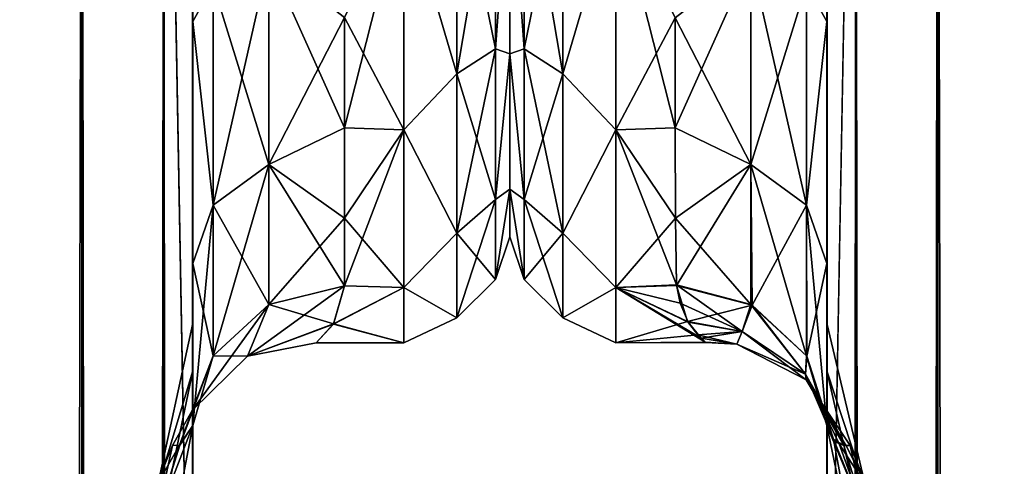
# Model space of a CAD drawing. Extents: x -23 to 470, y -2000 to 0.
# Tile 234 of 252: x 398 to 430, y -56 to -41. Entities that reach past the tile are written whole.
import ezdxf

# ---------------------------------------------------------------- set-up
doc = ezdxf.new("R2010")
doc.units = 0
doc.header["$LTSCALE"] = 65.185185
for name, color, linetype in [('421', 7, 'CONTINUOUS'), ('423', 7, 'CONTINUOUS'), ('425', 7, 'CONTINUOUS'), ('439', 7, 'CONTINUOUS'), ('443', 7, 'CONTINUOUS'), ('446', 7, 'CONTINUOUS'), ('449', 7, 'CONTINUOUS'), ('454', 7, 'CONTINUOUS'), ('455', 7, 'CONTINUOUS'), ('459', 7, 'CONTINUOUS'), ('475', 7, 'CONTINUOUS'), ('477', 7, 'CONTINUOUS'), ('482', 7, 'CONTINUOUS'), ('486', 7, 'CONTINUOUS'), ('488', 7, 'CONTINUOUS'), ('497', 7, 'CONTINUOUS'), ('498', 7, 'CONTINUOUS'), ('506', 7, 'CONTINUOUS'), ('509', 7, 'CONTINUOUS'), ('510', 7, 'CONTINUOUS'), ('512', 7, 'CONTINUOUS'), ('517', 7, 'CONTINUOUS'), ('535', 7, 'CONTINUOUS'), ('536', 7, 'CONTINUOUS')]:
    doc.layers.add(name, color=color, linetype=linetype)

msp = doc.modelspace()

# ---------------------------------------------------------------- linework, layer by layer
at = {"layer": '421', "linetype": 'CONTINUOUS'}
for points in [[(403.55, -51.35, 41.002), (403.55, -52.917, 33.147), (403.55, -12.5, 54), (403.55, -51.35, 41.002)], [(403.55, -12.5, 54), (403.55, -52.917, 33.147), (403.55, -31.825, 28.742), (403.55, -12.5, 54)], [(403.55, -52.918, 48.855), (403.55, -51.35, 41.002), (403.55, -12.5, 54), (403.55, -52.918, 48.855)], [(403.55, -57.386, 55.522), (403.55, -52.918, 48.855), (403.55, -12.5, 54), (403.55, -57.386, 55.522)], [(403.55, -13.067, 56.86), (403.55, -57.386, 55.522), (403.55, -12.5, 54), (403.55, -13.067, 56.86)], [(403.55, -12.5, -54), (403.55, -12.5, -24.51), (403.55, -52.917, -48.853), (403.55, -12.5, -54)], [(403.55, -52.917, -48.853), (403.55, -12.5, -24.51), (403.55, -51.35, -40.998), (403.55, -52.917, -48.853)], [(403.55, -51.35, -40.998), (403.55, -12.5, -24.51), (403.55, -21.765, -28.319), (403.55, -51.35, -40.998)], [(403.55, -13.067, -56.86), (403.55, -12.5, -54), (403.55, -57.385, -55.52), (403.55, -13.067, -56.86)], [(403.55, -57.385, -55.52), (403.55, -12.5, -54), (403.55, -52.917, -48.853), (403.55, -57.385, -55.52)], [(403.55, -13.5, 57.734), (403.55, -57.386, 55.522), (403.55, -13.067, 56.86), (403.55, -13.5, 57.734)], [(403.55, -13.5, -57.734), (403.55, -13.067, -56.86), (403.55, -64.081, -59.965), (403.55, -13.5, -57.734)], [(403.55, -64.081, -59.965), (403.55, -13.067, -56.86), (403.55, -57.385, -55.52), (403.55, -64.081, -59.965)], [(403.55, -14.695, 59.301), (403.55, -57.386, 55.522), (403.55, -13.5, 57.734), (403.55, -14.695, 59.301)], [(403.55, -14.695, -59.301), (403.55, -13.5, -57.734), (403.55, -64.081, -59.965), (403.55, -14.695, -59.301)], [(403.55, -64.082, 59.965), (403.55, -57.386, 55.522), (403.55, -14.695, 59.301), (403.55, -64.082, 59.965)], [(403.55, -16.266, 60.5), (403.55, -64.082, 59.965), (403.55, -14.695, 59.301), (403.55, -16.266, 60.5)], [(403.55, -16.266, -60.5), (403.55, -14.695, -59.301), (403.55, -64.081, -59.965), (403.55, -16.266, -60.5)], [(403.55, -17.135, 60.931), (403.55, -64.082, 59.965), (403.55, -16.266, 60.5), (403.55, -17.135, 60.931)], [(403.55, -17.135, -60.931), (403.55, -16.266, -60.5), (403.55, -71.85, -61.5), (403.55, -17.135, -60.931)], [(403.55, -71.85, -61.5), (403.55, -16.266, -60.5), (403.55, -64.081, -59.965), (403.55, -71.85, -61.5)], [(403.55, -20, 61.5), (403.55, -64.082, 59.965), (403.55, -17.135, 60.931), (403.55, -20, 61.5)], [(403.55, -20, -61.5), (403.55, -17.135, -60.931), (403.55, -71.85, -61.5), (403.55, -20, -61.5)], [(403.55, -71.85, 61.5), (403.55, -64.082, 59.965), (403.55, -20, 61.5), (403.55, -71.85, 61.5)], [(403.55, -52.918, -33.145), (403.55, -51.35, -40.998), (403.55, -21.765, -28.319), (403.55, -52.918, -33.145)], [(403.55, -31.824, -28.742), (403.55, -52.918, -33.145), (403.55, -21.765, -28.319), (403.55, -31.824, -28.742)], [(403.55, -57.386, -26.478), (403.55, -52.918, -33.145), (403.55, -31.824, -28.742), (403.55, -57.386, -26.478)], [(403.55, -41.401, -25.714), (403.55, -57.386, -26.478), (403.55, -31.824, -28.742), (403.55, -41.401, -25.714)], [(403.55, -52.917, 33.147), (403.55, -57.385, 26.48), (403.55, -31.825, 28.742), (403.55, -52.917, 33.147)], [(403.55, -31.825, 28.742), (403.55, -57.385, 26.48), (403.55, -41.402, 25.714), (403.55, -31.825, 28.742)], [(403.55, -64.082, -22.035), (403.55, -57.386, -26.478), (403.55, -41.401, -25.714), (403.55, -64.082, -22.035)], [(403.55, -49.379, -19.586), (403.55, -64.082, -22.035), (403.55, -41.401, -25.714), (403.55, -49.379, -19.586)], [(403.55, -64.081, 22.035), (403.55, -71.85, 20.5), (403.55, -41.402, 25.714), (403.55, -64.081, 22.035)], [(403.55, -41.402, 25.714), (403.55, -71.85, 20.5), (403.55, -49.38, 19.586), (403.55, -41.402, 25.714)], [(403.55, -57.385, 26.48), (403.55, -64.081, 22.035), (403.55, -41.402, 25.714), (403.55, -57.385, 26.48)], [(403.55, -71.85, -20.5), (403.55, -64.082, -22.035), (403.55, -49.379, -19.586), (403.55, -71.85, -20.5)], [(403.55, -65.167, -19.38), (403.55, -71.85, -20.5), (403.55, -49.379, -19.586), (403.55, -65.167, -19.38)], [(403.55, -59.269, -16.184), (403.55, -65.167, -19.38), (403.55, -49.379, -19.586), (403.55, -59.269, -16.184)], [(403.55, -54.723, -11.265), (403.55, -59.269, -16.184), (403.55, -49.379, -19.586), (403.55, -54.723, -11.265)], [(403.55, -59.28, 16.192), (403.55, -54.723, 11.265), (403.55, -49.38, 19.586), (403.55, -59.28, 16.192)], [(403.55, -65.2, 19.39), (403.55, -59.28, 16.192), (403.55, -49.38, 19.586), (403.55, -65.2, 19.39)], [(403.55, -71.85, 20.5), (403.55, -65.2, 19.39), (403.55, -49.38, 19.586), (403.55, -71.85, 20.5)]]:
    msp.add_3dface(points, dxfattribs=at)
at = {"layer": '423', "linetype": 'CONTINUOUS'}
for points in [[(414, -7.5, 0), (414, -9.067, 7.854), (414, -48.5, 0), (414, -7.5, 0)], [(414, -9.067, -7.855), (414, -7.5, 0), (414, -46.933, -7.854), (414, -9.067, -7.855)], [(414, -46.933, -7.854), (414, -7.5, 0), (414, -48.5, 0), (414, -46.933, -7.854)], [(414, -9.067, 7.854), (414, -13.536, 14.522), (414, -46.933, 7.855), (414, -9.067, 7.854)], [(414, -48.5, 0), (414, -9.067, 7.854), (414, -46.933, 7.855), (414, -48.5, 0)], [(414, -13.536, -14.522), (414, -9.067, -7.855), (414, -42.464, -14.522), (414, -13.536, -14.522)], [(414, -42.464, -14.522), (414, -9.067, -7.855), (414, -46.933, -7.854), (414, -42.464, -14.522)], [(414, -46.933, 7.855), (414, -13.536, 14.522), (414, -42.464, 14.522), (414, -46.933, 7.855)], [(414, -42.464, 14.522), (414, -13.536, 14.522), (414, -35.766, 18.966), (414, -42.464, 14.522)], [(414, -20.234, -18.966), (414, -13.536, -14.522), (414, -42.464, -14.522), (414, -20.234, -18.966)], [(414, -35.765, -18.966), (414, -20.234, -18.966), (414, -42.464, -14.522), (414, -35.765, -18.966)]]:
    msp.add_3dface(points, dxfattribs=at)
at = {"layer": '425', "linetype": 'CONTINUOUS'}
for points in [[(410.5, -44.971, 16.971), (410.5, -37.184, 22.173), (408.55, -44.9, 17.041), (410.5, -44.971, 16.971)], [(408.55, -44.9, 17.041), (410.5, -37.184, 22.173), (408.55, -41.271, 19.997), (408.55, -44.9, 17.041)], [(410.5, -37.184, -22.173), (410.5, -44.971, -16.971), (408.55, -41.271, -19.997), (410.5, -37.184, -22.173)], [(408.55, -41.271, -19.997), (410.5, -44.971, -16.971), (408.55, -44.9, -17.041), (408.55, -41.271, -19.997)], [(408.55, -47.886, 13.437), (410.5, -44.971, 16.971), (408.55, -44.9, 17.041), (408.55, -47.886, 13.437)], [(408.55, -44.9, -17.041), (410.5, -44.971, -16.971), (408.55, -47.886, -13.437), (408.55, -44.9, -17.041)], [(410.5, -50.173, 9.184), (410.5, -44.971, 16.971), (408.55, -50.115, 9.323), (410.5, -50.173, 9.184)], [(408.55, -50.115, 9.323), (410.5, -44.971, 16.971), (408.55, -47.886, 13.437), (408.55, -50.115, 9.323)], [(410.5, -44.971, -16.971), (410.5, -50.173, -9.184), (408.55, -47.886, -13.437), (410.5, -44.971, -16.971)], [(408.55, -47.886, -13.437), (410.5, -50.173, -9.184), (408.55, -50.115, -9.323), (408.55, -47.886, -13.437)], [(408.181, -51.378, 5.43), (410.5, -50.173, 9.184), (408.55, -50.115, 9.323), (408.181, -51.378, 5.43)], [(410.5, -52, 0), (410.5, -50.173, 9.184), (408.181, -51.378, 5.43), (410.5, -52, 0)], [(408.55, -50.115, -9.323), (410.5, -50.173, -9.184), (408.188, -51.366, -5.478), (408.55, -50.115, -9.323)], [(410.5, -50.173, -9.184), (410.5, -52, 0), (408.188, -51.366, -5.478), (410.5, -50.173, -9.184)], [(408.188, -51.366, -5.478), (410.5, -52, 0), (407.613, -52, -0.018), (408.188, -51.366, -5.478)], [(407.613, -52, -0.018), (410.5, -52, 0), (408.181, -51.378, 5.43), (407.613, -52, -0.018)]]:
    msp.add_3dface(points, dxfattribs=at)
at = {"layer": '439', "linetype": 'CONTINUOUS'}
for points in [[(399.889, -1980, -70.339), (395.834, -1980, -73.048), (399.889, -20, -70.339), (399.889, -1980, -70.339)], [(399.889, -20, -70.339), (395.834, -1980, -73.048), (395.834, -20, -73.048), (399.889, -20, -70.339)], [(402.598, -1980, -66.284), (399.889, -1980, -70.339), (402.598, -20, -66.284), (402.598, -1980, -66.284)], [(402.598, -20, -66.284), (399.889, -1980, -70.339), (399.889, -20, -70.339), (402.598, -20, -66.284)], [(403.55, -20, -61.5), (403.55, -71.85, -61.5), (402.598, -1980, -66.284), (403.55, -20, -61.5)], [(403.55, -20, -61.5), (402.598, -1980, -66.284), (402.598, -20, -66.284), (403.55, -20, -61.5)]]:
    msp.add_3dface(points, dxfattribs=at)
at = {"layer": '443', "linetype": 'CONTINUOUS'}
for points in [[(399.889, -20, 70.339), (395.834, -20, 73.048), (399.889, -1980, 70.339), (399.889, -20, 70.339)], [(399.889, -1980, 70.339), (395.834, -20, 73.048), (395.834, -1980, 73.048), (399.889, -1980, 70.339)], [(402.598, -20, 66.284), (399.889, -20, 70.339), (402.598, -1980, 66.284), (402.598, -20, 66.284)], [(402.598, -1980, 66.284), (399.889, -20, 70.339), (399.889, -1980, 70.339), (402.598, -1980, 66.284)], [(403.55, -71.85, 61.5), (403.55, -20, 61.5), (402.598, -20, 66.284), (403.55, -71.85, 61.5)], [(403.55, -1928.15, 61.5), (403.55, -71.85, 61.5), (402.598, -20, 66.284), (403.55, -1928.15, 61.5)], [(403.55, -1980, 61.5), (403.55, -1928.15, 61.5), (402.598, -20, 66.284), (403.55, -1980, 61.5)], [(403.55, -1980, 61.5), (402.598, -20, 66.284), (402.598, -1980, 66.284), (403.55, -1980, 61.5)]]:
    msp.add_3dface(points, dxfattribs=at)
at = {"layer": '446', "linetype": 'CONTINUOUS'}
for points in [[(403.55, -52.917, -48.853), (403.55, -51.35, -40.998), (402.324, -56.978, -43.622), (403.55, -52.917, -48.853)], [(403.55, -51.35, -40.998), (403.55, -52.918, -33.145), (402.324, -56.978, -38.378), (403.55, -51.35, -40.998)], [(402.324, -56.978, -43.622), (403.55, -51.35, -40.998), (402.324, -56.978, -38.378), (402.324, -56.978, -43.622)], [(403.55, -57.385, -55.52), (403.55, -52.917, -48.853), (402.324, -58.772, -48.551), (403.55, -57.385, -55.52)], [(402.324, -58.772, -48.551), (403.55, -52.917, -48.853), (402.324, -56.978, -43.622), (402.324, -58.772, -48.551)], [(403.55, -52.918, -33.145), (403.55, -57.386, -26.478), (402.324, -58.772, -33.449), (403.55, -52.918, -33.145)], [(402.324, -56.978, -38.378), (403.55, -52.918, -33.145), (402.324, -58.772, -33.449), (402.324, -56.978, -38.378)]]:
    msp.add_3dface(points, dxfattribs=at)
at = {"layer": '449', "linetype": 'CONTINUOUS'}
for points in [[(403.55, -52.917, 33.147), (403.55, -51.35, 41.002), (402.324, -56.978, 38.378), (403.55, -52.917, 33.147)], [(403.55, -51.35, 41.002), (403.55, -52.918, 48.855), (402.324, -56.978, 43.622), (403.55, -51.35, 41.002)], [(402.324, -56.978, 38.378), (403.55, -51.35, 41.002), (402.324, -56.978, 43.622), (402.324, -56.978, 38.378)], [(403.55, -57.385, 26.48), (403.55, -52.917, 33.147), (402.324, -58.772, 33.449), (403.55, -57.385, 26.48)], [(402.324, -58.772, 33.449), (403.55, -52.917, 33.147), (402.324, -56.978, 38.378), (402.324, -58.772, 33.449)], [(403.55, -52.918, 48.855), (403.55, -57.386, 55.522), (402.324, -58.772, 48.551), (403.55, -52.918, 48.855)], [(402.324, -56.978, 43.622), (403.55, -52.918, 48.855), (402.324, -58.772, 48.551), (402.324, -56.978, 43.622)]]:
    msp.add_3dface(points, dxfattribs=at)
at = {"layer": '454', "linetype": 'CONTINUOUS'}
for points in [[(403.55, -41.401, -25.714), (403.55, -31.824, -28.742), (404.219, -40.18, -23.536), (403.55, -41.401, -25.714)], [(406.052, -46.115, -16.745), (404.219, -40.18, -23.536), (406.051, -39.338, -21.909), (406.052, -46.115, -16.745)], [(408.55, -41.271, -19.997), (408.55, -44.9, -17.041), (406.051, -39.338, -21.909), (408.55, -41.271, -19.997)], [(408.55, -44.9, -17.041), (406.052, -46.115, -16.745), (406.051, -39.338, -21.909), (408.55, -44.9, -17.041)], [(404.22, -47.46, -17.988), (403.55, -41.401, -25.714), (404.219, -40.18, -23.536), (404.22, -47.46, -17.988)], [(404.22, -47.46, -17.988), (404.219, -40.18, -23.536), (406.052, -46.115, -16.745), (404.22, -47.46, -17.988)], [(403.55, -49.379, -19.586), (403.55, -41.401, -25.714), (404.22, -47.46, -17.988), (403.55, -49.379, -19.586)], [(408.55, -44.9, -17.041), (408.55, -47.886, -13.437), (406.052, -46.115, -16.745), (408.55, -44.9, -17.041)], [(406.052, -50.731, -9.583), (404.22, -47.46, -17.988), (406.052, -46.115, -16.745), (406.052, -50.731, -9.583)], [(408.55, -47.886, -13.437), (408.55, -50.115, -9.323), (406.052, -46.115, -16.745), (408.55, -47.886, -13.437)], [(408.55, -50.115, -9.323), (406.052, -50.731, -9.583), (406.052, -46.115, -16.745), (408.55, -50.115, -9.323)], [(404.22, -52.419, -10.294), (403.55, -49.379, -19.586), (404.22, -47.46, -17.988), (404.22, -52.419, -10.294)], [(404.22, -52.419, -10.294), (404.22, -47.46, -17.988), (406.052, -50.731, -9.583), (404.22, -52.419, -10.294)], [(403.55, -54.723, -11.265), (403.55, -49.379, -19.586), (404.22, -52.419, -10.294), (403.55, -54.723, -11.265)]]:
    msp.add_3dface(points, dxfattribs=at)
at = {"layer": '455', "linetype": 'CONTINUOUS'}
for points in [[(403.55, -31.825, 28.742), (403.55, -41.402, 25.714), (404.219, -40.18, 23.536), (403.55, -31.825, 28.742)], [(404.219, -40.18, 23.536), (404.22, -47.46, 17.988), (406.051, -39.338, 21.909), (404.219, -40.18, 23.536)], [(406.051, -39.338, 21.909), (404.22, -47.46, 17.988), (406.052, -46.115, 16.745), (406.051, -39.338, 21.909)], [(408.55, -41.271, 19.997), (406.051, -39.338, 21.909), (406.052, -46.115, 16.745), (408.55, -41.271, 19.997)], [(404.219, -40.18, 23.536), (403.55, -41.402, 25.714), (404.22, -47.46, 17.988), (404.219, -40.18, 23.536)], [(403.55, -41.402, 25.714), (403.55, -49.38, 19.586), (404.22, -47.46, 17.988), (403.55, -41.402, 25.714)], [(408.55, -44.9, 17.041), (408.55, -41.271, 19.997), (406.052, -46.115, 16.745), (408.55, -44.9, 17.041)], [(408.55, -47.886, 13.437), (408.55, -44.9, 17.041), (406.052, -46.115, 16.745), (408.55, -47.886, 13.437)], [(404.22, -47.46, 17.988), (404.22, -52.419, 10.294), (406.052, -46.115, 16.745), (404.22, -47.46, 17.988)], [(406.052, -46.115, 16.745), (404.22, -52.419, 10.294), (406.052, -50.731, 9.583), (406.052, -46.115, 16.745)], [(408.55, -47.886, 13.437), (406.052, -46.115, 16.745), (406.052, -50.731, 9.583), (408.55, -47.886, 13.437)], [(403.55, -49.38, 19.586), (403.55, -54.723, 11.265), (404.22, -47.46, 17.988), (403.55, -49.38, 19.586)], [(404.22, -47.46, 17.988), (403.55, -54.723, 11.265), (404.22, -52.419, 10.294), (404.22, -47.46, 17.988)], [(408.55, -50.115, 9.323), (408.55, -47.886, 13.437), (406.052, -50.731, 9.583), (408.55, -50.115, 9.323)]]:
    msp.add_3dface(points, dxfattribs=at)
at = {"layer": '459', "linetype": 'CONTINUOUS'}
for points in [[(413.532, -35.609, -20.907), (413.532, -42.301, -17.043), (412.25, -36.048, -22.112), (413.532, -35.609, -20.907)], [(413.532, -42.301, 17.043), (413.532, -35.609, 20.907), (412.25, -43.125, 18.026), (413.532, -42.301, 17.043)], [(412.25, -43.125, 18.026), (413.532, -35.609, 20.907), (412.25, -36.048, 22.112), (412.25, -43.125, 18.026)], [(413.532, -35.609, -20.907), (414, -35.765, -18.966), (413.532, -42.301, -17.043), (413.532, -35.609, -20.907)], [(413.532, -42.301, 17.043), (414, -35.766, 18.966), (413.532, -35.609, 20.907), (413.532, -42.301, 17.043)], [(414, -35.765, -18.966), (414, -42.464, -14.522), (413.532, -42.301, -17.043), (414, -35.765, -18.966)], [(414, -42.464, 14.522), (414, -35.766, 18.966), (413.532, -42.301, 17.043), (414, -42.464, 14.522)], [(410.5, -37.184, 22.173), (412.25, -43.125, 18.026), (412.25, -36.048, 22.112), (410.5, -37.184, 22.173)], [(410.5, -37.184, -22.173), (412.25, -36.048, -22.112), (412.25, -43.125, -18.026), (410.5, -37.184, -22.173)], [(412.25, -36.048, -22.112), (413.532, -42.301, -17.043), (412.25, -43.125, -18.026), (412.25, -36.048, -22.112)], [(410.5, -37.184, 22.173), (410.5, -44.971, 16.971), (412.25, -43.125, 18.026), (410.5, -37.184, 22.173)], [(410.5, -44.971, -16.971), (410.5, -37.184, -22.173), (412.25, -43.125, -18.026), (410.5, -44.971, -16.971)], [(413.532, -42.301, -17.043), (413.532, -47.268, -11.124), (412.25, -43.125, -18.026), (413.532, -42.301, -17.043)], [(413.532, -47.268, 11.124), (413.532, -42.301, 17.043), (412.25, -48.379, 11.766), (413.532, -47.268, 11.124)], [(412.25, -48.379, 11.766), (413.532, -42.301, 17.043), (412.25, -43.125, 18.026), (412.25, -48.379, 11.766)], [(413.532, -42.301, -17.043), (414, -42.464, -14.522), (413.532, -47.268, -11.124), (413.532, -42.301, -17.043)], [(413.532, -47.268, 11.124), (414, -42.464, 14.522), (413.532, -42.301, 17.043), (413.532, -47.268, 11.124)], [(414, -42.464, -14.522), (414, -46.933, -7.854), (413.532, -47.268, -11.124), (414, -42.464, -14.522)], [(414, -46.933, 7.855), (414, -42.464, 14.522), (413.532, -47.268, 11.124), (414, -46.933, 7.855)], [(410.5, -44.971, 16.971), (412.25, -48.379, 11.766), (412.25, -43.125, 18.026), (410.5, -44.971, 16.971)], [(410.5, -44.971, -16.971), (412.25, -43.125, -18.026), (412.25, -48.379, -11.766), (410.5, -44.971, -16.971)], [(412.25, -43.125, -18.026), (413.532, -47.268, -11.124), (412.25, -48.379, -11.766), (412.25, -43.125, -18.026)], [(410.5, -44.971, 16.971), (410.5, -50.173, 9.184), (412.25, -48.379, 11.766), (410.5, -44.971, 16.971)], [(410.5, -50.173, -9.184), (410.5, -44.971, -16.971), (412.25, -48.379, -11.766), (410.5, -50.173, -9.184)], [(414, -46.933, -7.854), (414, -48.5, 0), (413.532, -49.91, -3.863), (414, -46.933, -7.854)], [(413.532, -47.268, -11.124), (414, -46.933, -7.854), (413.532, -49.91, -3.863), (413.532, -47.268, -11.124)], [(414, -48.5, 0), (414, -46.933, 7.855), (413.532, -49.91, 3.863), (414, -48.5, 0)], [(413.532, -49.91, 3.863), (414, -46.933, 7.855), (413.532, -47.268, 11.124), (413.532, -49.91, 3.863)], [(413.532, -47.268, -11.124), (413.532, -49.91, -3.863), (412.25, -48.379, -11.766), (413.532, -47.268, -11.124)], [(413.532, -49.91, 3.863), (413.532, -47.268, 11.124), (412.25, -51.174, 4.086), (413.532, -49.91, 3.863)], [(412.25, -51.174, 4.086), (413.532, -47.268, 11.124), (412.25, -48.379, 11.766), (412.25, -51.174, 4.086)], [(410.5, -50.173, 9.184), (412.25, -51.174, 4.086), (412.25, -48.379, 11.766), (410.5, -50.173, 9.184)], [(410.5, -50.173, -9.184), (412.25, -48.379, -11.766), (412.25, -51.174, -4.086), (410.5, -50.173, -9.184)], [(412.25, -48.379, -11.766), (413.532, -49.91, -3.863), (412.25, -51.174, -4.086), (412.25, -48.379, -11.766)], [(413.532, -49.91, -3.863), (414, -48.5, 0), (413.532, -49.91, 3.863), (413.532, -49.91, -3.863)], [(413.532, -49.91, -3.863), (413.532, -49.91, 3.863), (412.25, -51.174, -4.086), (413.532, -49.91, -3.863)], [(412.25, -51.174, -4.086), (413.532, -49.91, 3.863), (412.25, -51.174, 4.086), (412.25, -51.174, -4.086)], [(410.5, -50.173, 9.184), (410.5, -52, 0), (412.25, -51.174, 4.086), (410.5, -50.173, 9.184)], [(410.5, -52, 0), (410.5, -50.173, -9.184), (412.25, -51.174, -4.086), (410.5, -52, 0)], [(410.5, -52, 0), (412.25, -51.174, -4.086), (412.25, -51.174, 4.086), (410.5, -52, 0)]]:
    msp.add_3dface(points, dxfattribs=at)
at = {"layer": '475', "linetype": 'CONTINUOUS'}
for points in [[(403.55, -54.723, 11.265), (403.55, -59.28, 16.192), (402.324, -61.171, 10.679), (403.55, -54.723, 11.265)], [(403.11, -55.375, 4.985), (403.55, -54.723, 11.265), (402.324, -57.898, 5.779), (403.11, -55.375, 4.985)], [(402.324, -57.898, 5.779), (403.55, -54.723, 11.265), (402.324, -61.171, 10.679), (402.324, -57.898, 5.779)], [(403.55, -59.269, -16.184), (403.55, -54.723, -11.265), (402.324, -61.171, -10.679), (403.55, -59.269, -16.184)], [(403.55, -54.723, -11.265), (403.115, -55.374, -5.048), (402.324, -57.898, -5.779), (403.55, -54.723, -11.265)], [(402.324, -61.171, -10.679), (403.55, -54.723, -11.265), (402.324, -57.898, -5.779), (402.324, -61.171, -10.679)], [(403.115, -55.374, -5.048), (402.881, -55.386, -0.024), (402.324, -57.898, -5.779), (403.115, -55.374, -5.048)], [(402.881, -55.386, -0.024), (403.11, -55.375, 4.985), (402.324, -56.748), (402.881, -55.386, -0.024)], [(402.324, -56.748), (403.11, -55.375, 4.985), (402.324, -57.898, 5.779), (402.324, -56.748)], [(402.324, -57.898, -5.779), (402.881, -55.386, -0.024), (402.324, -56.748), (402.324, -57.898, -5.779)]]:
    msp.add_3dface(points, dxfattribs=at)
at = {"layer": '477', "linetype": 'CONTINUOUS'}
for points in [[(408.181, -51.378, 5.43), (408.55, -50.115, 9.323), (405.347, -52.433, 3.411), (408.181, -51.378, 5.43)], [(408.55, -50.115, 9.323), (406.052, -50.731, 9.583), (405.347, -52.433, 3.411), (408.55, -50.115, 9.323)], [(408.55, -50.115, -9.323), (408.188, -51.366, -5.478), (406.052, -50.731, -9.583), (408.55, -50.115, -9.323)], [(406.052, -50.731, 9.583), (404.22, -52.419, 10.294), (403.525, -54.225, 3.837), (406.052, -50.731, 9.583)], [(406.052, -50.731, 9.583), (403.525, -54.225, 3.837), (405.347, -52.433, 3.411), (406.052, -50.731, 9.583)], [(404.22, -52.419, -10.294), (406.052, -50.731, -9.583), (405.347, -52.433, -3.411), (404.22, -52.419, -10.294)], [(406.052, -50.731, -9.583), (408.188, -51.366, -5.478), (405.347, -52.433, -3.411), (406.052, -50.731, -9.583)], [(408.188, -51.366, -5.478), (407.613, -52, -0.018), (405.347, -52.433, -3.411), (408.188, -51.366, -5.478)], [(407.613, -52, -0.018), (408.181, -51.378, 5.43), (405.347, -52.433, 3.411), (407.613, -52, -0.018)], [(407.613, -52, -0.018), (405.347, -52.433, 3.411), (405.347, -52.433, -3.411), (407.613, -52, -0.018)], [(403.55, -54.723, 11.265), (403.11, -55.375, 4.985), (404.22, -52.419, 10.294), (403.55, -54.723, 11.265)], [(404.22, -52.419, 10.294), (403.11, -55.375, 4.985), (403.525, -54.225, 3.837), (404.22, -52.419, 10.294)], [(403.115, -55.374, -5.048), (403.55, -54.723, -11.265), (404.22, -52.419, -10.294), (403.115, -55.374, -5.048)], [(403.115, -55.374, -5.048), (404.22, -52.419, -10.294), (403.525, -54.225, -3.837), (403.115, -55.374, -5.048)], [(403.525, -54.225, -3.837), (404.22, -52.419, -10.294), (405.347, -52.433, -3.411), (403.525, -54.225, -3.837)], [(403.525, -54.225, 3.837), (403.525, -54.225, -3.837), (405.347, -52.433, 3.411), (403.525, -54.225, 3.837)], [(405.347, -52.433, 3.411), (403.525, -54.225, -3.837), (405.347, -52.433, -3.411), (405.347, -52.433, 3.411)], [(403.11, -55.375, 4.985), (402.881, -55.386, -0.024), (403.525, -54.225, 3.837), (403.11, -55.375, 4.985)], [(402.881, -55.386, -0.024), (403.115, -55.374, -5.048), (403.525, -54.225, -3.837), (402.881, -55.386, -0.024)], [(403.525, -54.225, 3.837), (402.881, -55.386, -0.024), (403.525, -54.225, -3.837), (403.525, -54.225, 3.837)]]:
    msp.add_3dface(points, dxfattribs=at)
at = {"layer": '482', "linetype": 'CONTINUOUS'}
for points in [[(424.45, -51.35, -40.999), (424.45, -52.918, -33.145), (424.45, -12.5, -54), (424.45, -51.35, -40.999)], [(424.45, -12.5, -54), (424.45, -52.918, -33.145), (424.45, -31.825, -28.742), (424.45, -12.5, -54)], [(424.45, -52.917, -48.853), (424.45, -51.35, -40.999), (424.45, -12.5, -54), (424.45, -52.917, -48.853)], [(424.45, -57.385, -55.521), (424.45, -52.917, -48.853), (424.45, -12.5, -54), (424.45, -57.385, -55.521)], [(424.45, -13.067, -56.86), (424.45, -57.385, -55.521), (424.45, -12.5, -54), (424.45, -13.067, -56.86)], [(424.45, -12.5, 54), (424.45, -12.5, 24.51), (424.45, -52.918, 48.855), (424.45, -12.5, 54)], [(424.45, -52.918, 48.855), (424.45, -12.5, 24.51), (424.45, -51.35, 41.001), (424.45, -52.918, 48.855)], [(424.45, -51.35, 41.001), (424.45, -12.5, 24.51), (424.45, -21.765, 28.319), (424.45, -51.35, 41.001)], [(424.45, -13.067, 56.86), (424.45, -12.5, 54), (424.45, -57.386, 55.522), (424.45, -13.067, 56.86)], [(424.45, -57.386, 55.522), (424.45, -12.5, 54), (424.45, -52.918, 48.855), (424.45, -57.386, 55.522)], [(424.45, -13.5, -57.734), (424.45, -57.385, -55.521), (424.45, -13.067, -56.86), (424.45, -13.5, -57.734)], [(424.45, -13.5, 57.734), (424.45, -13.067, 56.86), (424.45, -64.082, 59.965), (424.45, -13.5, 57.734)], [(424.45, -64.082, 59.965), (424.45, -13.067, 56.86), (424.45, -57.386, 55.522), (424.45, -64.082, 59.965)], [(424.45, -14.695, -59.301), (424.45, -57.385, -55.521), (424.45, -13.5, -57.734), (424.45, -14.695, -59.301)], [(424.45, -14.695, 59.301), (424.45, -13.5, 57.734), (424.45, -64.082, 59.965), (424.45, -14.695, 59.301)], [(424.45, -64.081, -59.965), (424.45, -57.385, -55.521), (424.45, -14.695, -59.301), (424.45, -64.081, -59.965)], [(424.45, -16.266, -60.5), (424.45, -64.081, -59.965), (424.45, -14.695, -59.301), (424.45, -16.266, -60.5)], [(424.45, -16.266, 60.5), (424.45, -14.695, 59.301), (424.45, -64.082, 59.965), (424.45, -16.266, 60.5)], [(424.45, -17.135, -60.931), (424.45, -64.081, -59.965), (424.45, -16.266, -60.5), (424.45, -17.135, -60.931)], [(424.45, -17.135, 60.931), (424.45, -16.266, 60.5), (424.45, -71.85, 61.5), (424.45, -17.135, 60.931)], [(424.45, -71.85, 61.5), (424.45, -16.266, 60.5), (424.45, -64.082, 59.965), (424.45, -71.85, 61.5)], [(424.45, -20, -61.5), (424.45, -64.081, -59.965), (424.45, -17.135, -60.931), (424.45, -20, -61.5)], [(424.45, -20, 61.5), (424.45, -17.135, 60.931), (424.45, -71.85, 61.5), (424.45, -20, 61.5)], [(424.45, -71.85, -61.5), (424.45, -64.081, -59.965), (424.45, -20, -61.5), (424.45, -71.85, -61.5)], [(424.45, -52.917, 33.147), (424.45, -51.35, 41.001), (424.45, -21.765, 28.319), (424.45, -52.917, 33.147)], [(424.45, -31.824, 28.742), (424.45, -52.917, 33.147), (424.45, -21.765, 28.319), (424.45, -31.824, 28.742)], [(424.45, -57.385, 26.479), (424.45, -52.917, 33.147), (424.45, -31.824, 28.742), (424.45, -57.385, 26.479)], [(424.45, -41.401, 25.714), (424.45, -57.385, 26.479), (424.45, -31.824, 28.742), (424.45, -41.401, 25.714)], [(424.45, -52.918, -33.145), (424.45, -57.386, -26.478), (424.45, -31.825, -28.742), (424.45, -52.918, -33.145)], [(424.45, -31.825, -28.742), (424.45, -57.386, -26.478), (424.45, -41.402, -25.714), (424.45, -31.825, -28.742)], [(424.45, -64.081, 22.035), (424.45, -57.385, 26.479), (424.45, -41.401, 25.714), (424.45, -64.081, 22.035)], [(424.45, -49.379, 19.586), (424.45, -64.081, 22.035), (424.45, -41.401, 25.714), (424.45, -49.379, 19.586)], [(424.45, -64.082, -22.035), (424.45, -71.85, -20.5), (424.45, -41.402, -25.714), (424.45, -64.082, -22.035)], [(424.45, -41.402, -25.714), (424.45, -71.85, -20.5), (424.45, -49.38, -19.586), (424.45, -41.402, -25.714)], [(424.45, -57.386, -26.478), (424.45, -64.082, -22.035), (424.45, -41.402, -25.714), (424.45, -57.386, -26.478)], [(424.45, -71.85, 20.5), (424.45, -64.081, 22.035), (424.45, -49.379, 19.586), (424.45, -71.85, 20.5)], [(424.45, -65.082, 19.353), (424.45, -71.85, 20.5), (424.45, -49.379, 19.586), (424.45, -65.082, 19.353)], [(424.45, -59.232, 16.156), (424.45, -65.082, 19.353), (424.45, -49.379, 19.586), (424.45, -59.232, 16.156)], [(424.45, -54.723, 11.265), (424.45, -59.232, 16.156), (424.45, -49.379, 19.586), (424.45, -54.723, 11.265)], [(424.45, -59.282, -16.194), (424.45, -54.723, -11.265), (424.45, -49.38, -19.586), (424.45, -59.282, -16.194)], [(424.45, -65.203, -19.391), (424.45, -59.282, -16.194), (424.45, -49.38, -19.586), (424.45, -65.203, -19.391)], [(424.45, -71.85, -20.5), (424.45, -65.203, -19.391), (424.45, -49.38, -19.586), (424.45, -71.85, -20.5)]]:
    msp.add_3dface(points, dxfattribs=at)
at = {"layer": '486', "linetype": 'CONTINUOUS'}
for points in [[(414, -7.5, 0), (414, -9.067, -7.854), (414, -48.5, 0), (414, -7.5, 0)], [(414, -9.067, 7.855), (414, -7.5, 0), (414, -46.933, 7.854), (414, -9.067, 7.855)], [(414, -46.933, 7.854), (414, -7.5, 0), (414, -48.5, 0), (414, -46.933, 7.854)], [(414, -9.067, -7.854), (414, -13.536, -14.522), (414, -46.933, -7.855), (414, -9.067, -7.854)], [(414, -48.5, 0), (414, -9.067, -7.854), (414, -46.933, -7.855), (414, -48.5, 0)], [(414, -13.536, 14.522), (414, -9.067, 7.855), (414, -42.464, 14.522), (414, -13.536, 14.522)], [(414, -42.464, 14.522), (414, -9.067, 7.855), (414, -46.933, 7.854), (414, -42.464, 14.522)], [(414, -46.933, -7.855), (414, -13.536, -14.522), (414, -42.464, -14.522), (414, -46.933, -7.855)], [(414, -42.464, -14.522), (414, -13.536, -14.522), (414, -35.766, -18.966), (414, -42.464, -14.522)], [(414, -20.234, 18.966), (414, -13.536, 14.522), (414, -42.464, 14.522), (414, -20.234, 18.966)], [(414, -35.765, 18.966), (414, -20.234, 18.966), (414, -42.464, 14.522), (414, -35.765, 18.966)]]:
    msp.add_3dface(points, dxfattribs=at)
at = {"layer": '488', "linetype": 'CONTINUOUS'}
for points in [[(417.5, -44.971, -16.971), (417.5, -37.184, -22.173), (419.446, -44.909, -17.032), (417.5, -44.971, -16.971)], [(419.446, -44.909, -17.032), (417.5, -37.184, -22.173), (419.45, -41.276, -19.994), (419.446, -44.909, -17.032)], [(417.5, -37.184, 22.173), (417.5, -44.971, 16.971), (419.45, -41.276, 19.994), (417.5, -37.184, 22.173)], [(419.45, -41.276, 19.994), (417.5, -44.971, 16.971), (419.446, -44.907, 17.034), (419.45, -41.276, 19.994)], [(419.446, -44.907, 17.034), (417.5, -44.971, 16.971), (419.461, -47.884, 13.44), (419.446, -44.907, 17.034)], [(419.461, -47.879, -13.447), (417.5, -44.971, -16.971), (419.446, -44.909, -17.032), (419.461, -47.879, -13.447)], [(417.5, -50.173, -9.184), (417.5, -44.971, -16.971), (419.499, -50.085, -9.394), (417.5, -50.173, -9.184)], [(419.499, -50.085, -9.394), (417.5, -44.971, -16.971), (419.461, -47.879, -13.447), (419.499, -50.085, -9.394)], [(417.5, -44.971, 16.971), (417.5, -50.173, 9.184), (419.461, -47.884, 13.44), (417.5, -44.971, 16.971)], [(419.461, -47.884, 13.44), (417.5, -50.173, 9.184), (419.5, -50.1, 9.36), (419.461, -47.884, 13.44)], [(419.618, -50.689, -7.824), (417.5, -50.173, -9.184), (419.499, -50.085, -9.394), (419.618, -50.689, -7.824)], [(419.5, -50.1, 9.36), (417.5, -50.173, 9.184), (419.863, -51.288, 5.802), (419.5, -50.1, 9.36)], [(417.5, -52, 0), (417.5, -50.173, -9.184), (420.463, -51.981, -0.966), (417.5, -52, 0)], [(420.463, -51.981, -0.966), (417.5, -50.173, -9.184), (420.309, -51.843, -2.745), (420.463, -51.981, -0.966)], [(420.309, -51.843, -2.745), (417.5, -50.173, -9.184), (419.876, -51.31, -5.713), (420.309, -51.843, -2.745)], [(419.876, -51.31, -5.713), (417.5, -50.173, -9.184), (419.618, -50.689, -7.824), (419.876, -51.31, -5.713)], [(417.5, -50.173, 9.184), (417.5, -52, 0), (419.863, -51.288, 5.802), (417.5, -50.173, 9.184)], [(419.863, -51.288, 5.802), (417.5, -52, 0), (420.197, -51.728, 3.6), (419.863, -51.288, 5.802)], [(420.197, -51.728, 3.6), (417.5, -52, 0), (420.449, -51.97, 1.207), (420.197, -51.728, 3.6)], [(420.449, -51.97, 1.207), (417.5, -52, 0), (420.463, -51.981, -0.966), (420.449, -51.97, 1.207)]]:
    msp.add_3dface(points, dxfattribs=at)
at = {"layer": '497', "linetype": 'CONTINUOUS'}
for points in [[(424.45, -20, 61.5), (424.45, -71.85, 61.5), (425.402, -1980, 66.284), (424.45, -20, 61.5)], [(424.45, -20, 61.5), (425.402, -1980, 66.284), (425.402, -20, 66.284), (424.45, -20, 61.5)], [(425.402, -1980, 66.284), (428.111, -1980, 70.339), (425.402, -20, 66.284), (425.402, -1980, 66.284)], [(425.402, -20, 66.284), (428.111, -1980, 70.339), (428.111, -20, 70.339), (425.402, -20, 66.284)], [(428.111, -1980, 70.339), (432.16, -1980, 73.046), (428.111, -20, 70.339), (428.111, -1980, 70.339)], [(428.111, -20, 70.339), (432.16, -1980, 73.046), (432.16, -20, 73.046), (428.111, -20, 70.339)]]:
    msp.add_3dface(points, dxfattribs=at)
at = {"layer": '498', "linetype": 'CONTINUOUS'}
for points in [[(424.45, -71.85, -61.5), (424.45, -20, -61.5), (425.402, -20, -66.284), (424.45, -71.85, -61.5)], [(424.45, -1928.15, -61.5), (424.45, -71.85, -61.5), (425.402, -20, -66.284), (424.45, -1928.15, -61.5)], [(424.45, -1980, -61.5), (424.45, -1928.15, -61.5), (425.402, -20, -66.284), (424.45, -1980, -61.5)], [(425.402, -1980, -66.284), (424.45, -1980, -61.5), (425.402, -20, -66.284), (425.402, -1980, -66.284)], [(428.111, -1980, -70.339), (425.402, -1980, -66.284), (428.111, -20, -70.339), (428.111, -1980, -70.339)], [(428.111, -20, -70.339), (425.402, -1980, -66.284), (425.402, -20, -66.284), (428.111, -20, -70.339)], [(432.16, -1980, -73.046), (428.111, -1980, -70.339), (432.16, -20, -73.046), (432.16, -1980, -73.046)], [(432.16, -20, -73.046), (428.111, -1980, -70.339), (428.111, -20, -70.339), (432.16, -20, -73.046)]]:
    msp.add_3dface(points, dxfattribs=at)
at = {"layer": '506', "linetype": 'CONTINUOUS'}
for points in [[(424.45, -52.918, -33.145), (424.45, -51.35, -40.999), (425.788, -57.003, -38.382), (424.45, -52.918, -33.145)], [(424.45, -51.35, -40.999), (424.45, -52.917, -48.853), (425.788, -57.003, -43.618), (424.45, -51.35, -40.999)], [(425.788, -57.003, -38.382), (424.45, -51.35, -40.999), (425.788, -57.003, -43.618), (425.788, -57.003, -38.382)], [(424.45, -52.917, -48.853), (424.45, -57.385, -55.521), (425.788, -58.793, -48.538), (424.45, -52.917, -48.853)], [(425.788, -57.003, -43.618), (424.45, -52.917, -48.853), (425.788, -58.793, -48.538), (425.788, -57.003, -43.618)], [(424.45, -57.386, -26.478), (424.45, -52.918, -33.145), (425.788, -58.793, -33.462), (424.45, -57.386, -26.478)], [(425.788, -58.793, -33.462), (424.45, -52.918, -33.145), (425.788, -57.003, -38.382), (425.788, -58.793, -33.462)]]:
    msp.add_3dface(points, dxfattribs=at)
at = {"layer": '509', "linetype": 'CONTINUOUS'}
for points in [[(424.45, -52.918, 48.855), (424.45, -51.35, 41.001), (425.788, -57.003, 43.618), (424.45, -52.918, 48.855)], [(424.45, -51.35, 41.001), (424.45, -52.917, 33.147), (425.788, -57.003, 38.382), (424.45, -51.35, 41.001)], [(425.788, -57.003, 43.618), (424.45, -51.35, 41.001), (425.788, -57.003, 38.382), (425.788, -57.003, 43.618)], [(424.45, -52.917, 33.147), (424.45, -57.385, 26.479), (425.788, -58.793, 33.462), (424.45, -52.917, 33.147)], [(425.788, -57.003, 38.382), (424.45, -52.917, 33.147), (425.788, -58.793, 33.462), (425.788, -57.003, 38.382)], [(424.45, -57.386, 55.522), (424.45, -52.918, 48.855), (425.788, -58.793, 48.538), (424.45, -57.386, 55.522)], [(425.788, -58.793, 48.538), (424.45, -52.918, 48.855), (425.788, -57.003, 43.618), (425.788, -58.793, 48.538)]]:
    msp.add_3dface(points, dxfattribs=at)
at = {"layer": '510', "linetype": 'CONTINUOUS'}
for points in [[(424.45, -41.401, 25.714), (424.45, -31.824, 28.742), (423.781, -40.18, 23.536), (424.45, -41.401, 25.714)], [(419.45, -41.276, 19.994), (419.446, -44.907, 17.034), (421.947, -39.338, 21.909), (419.45, -41.276, 19.994)], [(421.947, -39.338, 21.909), (419.446, -44.907, 17.034), (421.947, -46.115, 16.744), (421.947, -39.338, 21.909)], [(421.947, -39.338, 21.909), (421.947, -46.115, 16.744), (423.781, -40.18, 23.536), (421.947, -39.338, 21.909)], [(421.947, -46.115, 16.744), (423.781, -47.461, 17.988), (423.781, -40.18, 23.536), (421.947, -46.115, 16.744)], [(423.781, -47.461, 17.988), (424.45, -41.401, 25.714), (423.781, -40.18, 23.536), (423.781, -47.461, 17.988)], [(424.45, -49.379, 19.586), (424.45, -41.401, 25.714), (423.781, -47.461, 17.988), (424.45, -49.379, 19.586)], [(419.446, -44.907, 17.034), (419.461, -47.884, 13.44), (421.947, -46.115, 16.744), (419.446, -44.907, 17.034)], [(419.461, -47.884, 13.44), (419.5, -50.1, 9.36), (421.947, -46.115, 16.744), (419.461, -47.884, 13.44)], [(421.947, -46.115, 16.744), (419.5, -50.1, 9.36), (421.987, -50.752, 9.591), (421.947, -46.115, 16.744)], [(421.947, -46.115, 16.744), (421.987, -50.752, 9.591), (423.781, -47.461, 17.988), (421.947, -46.115, 16.744)], [(423.793, -52.44, 10.303), (423.781, -47.461, 17.988), (421.987, -50.752, 9.591), (423.793, -52.44, 10.303)], [(423.793, -52.44, 10.303), (424.45, -49.379, 19.586), (423.781, -47.461, 17.988), (423.793, -52.44, 10.303)], [(424.45, -54.723, 11.265), (424.45, -49.379, 19.586), (423.793, -52.44, 10.303), (424.45, -54.723, 11.265)]]:
    msp.add_3dface(points, dxfattribs=at)
at = {"layer": '512', "linetype": 'CONTINUOUS'}
for points in [[(424.45, -31.825, -28.742), (424.45, -41.402, -25.714), (423.781, -40.18, -23.536), (424.45, -31.825, -28.742)], [(421.947, -46.115, -16.744), (419.45, -41.276, -19.994), (421.947, -39.338, -21.908), (421.947, -46.115, -16.744)], [(421.947, -46.115, -16.744), (421.947, -39.338, -21.908), (423.781, -47.461, -17.988), (421.947, -46.115, -16.744)], [(421.947, -39.338, -21.908), (423.781, -40.18, -23.536), (423.781, -47.461, -17.988), (421.947, -39.338, -21.908)], [(423.781, -40.18, -23.536), (424.45, -41.402, -25.714), (423.781, -47.461, -17.988), (423.781, -40.18, -23.536)], [(419.446, -44.909, -17.032), (419.45, -41.276, -19.994), (421.947, -46.115, -16.744), (419.446, -44.909, -17.032)], [(424.45, -41.402, -25.714), (424.45, -49.38, -19.586), (423.781, -47.461, -17.988), (424.45, -41.402, -25.714)], [(419.461, -47.879, -13.447), (419.446, -44.909, -17.032), (421.947, -46.115, -16.744), (419.461, -47.879, -13.447)], [(421.947, -50.731, -9.582), (419.461, -47.879, -13.447), (421.947, -46.115, -16.744), (421.947, -50.731, -9.582)], [(421.947, -46.115, -16.744), (423.781, -47.461, -17.988), (423.781, -52.42, -10.294), (421.947, -46.115, -16.744)], [(421.947, -46.115, -16.744), (423.781, -52.42, -10.294), (421.947, -50.731, -9.582), (421.947, -46.115, -16.744)], [(424.45, -49.38, -19.586), (424.45, -54.723, -11.265), (423.781, -47.461, -17.988), (424.45, -49.38, -19.586)], [(423.781, -47.461, -17.988), (424.45, -54.723, -11.265), (423.781, -52.42, -10.294), (423.781, -47.461, -17.988)], [(419.499, -50.085, -9.394), (419.461, -47.879, -13.447), (421.947, -50.731, -9.582), (419.499, -50.085, -9.394)]]:
    msp.add_3dface(points, dxfattribs=at)
at = {"layer": '517', "linetype": 'CONTINUOUS'}
for points in [[(414.468, -35.609, 20.907), (414, -35.765, 18.966), (414.468, -42.301, 17.043), (414.468, -35.609, 20.907)], [(414.468, -42.301, -17.043), (414, -35.766, -18.966), (414.468, -35.609, -20.907), (414.468, -42.301, -17.043)], [(414.468, -35.609, 20.907), (414.468, -42.301, 17.043), (415.75, -36.048, 22.112), (414.468, -35.609, 20.907)], [(414.468, -42.301, -17.043), (414.468, -35.609, -20.907), (415.75, -43.125, -18.026), (414.468, -42.301, -17.043)], [(415.75, -43.125, -18.026), (414.468, -35.609, -20.907), (415.75, -36.048, -22.112), (415.75, -43.125, -18.026)], [(414, -35.765, 18.966), (414, -42.464, 14.522), (414.468, -42.301, 17.043), (414, -35.765, 18.966)], [(414, -42.464, -14.522), (414, -35.766, -18.966), (414.468, -42.301, -17.043), (414, -42.464, -14.522)], [(415.75, -36.048, 22.112), (414.468, -42.301, 17.043), (415.75, -43.125, 18.026), (415.75, -36.048, 22.112)], [(417.5, -37.184, -22.173), (415.75, -43.125, -18.026), (415.75, -36.048, -22.112), (417.5, -37.184, -22.173)], [(417.5, -37.184, 22.173), (415.75, -36.048, 22.112), (415.75, -43.125, 18.026), (417.5, -37.184, 22.173)], [(417.5, -37.184, -22.173), (417.5, -44.971, -16.971), (415.75, -43.125, -18.026), (417.5, -37.184, -22.173)], [(417.5, -44.971, 16.971), (417.5, -37.184, 22.173), (415.75, -43.125, 18.026), (417.5, -44.971, 16.971)], [(414.468, -42.301, 17.043), (414, -42.464, 14.522), (414.468, -47.268, 11.124), (414.468, -42.301, 17.043)], [(414.468, -47.268, -11.124), (414, -42.464, -14.522), (414.468, -42.301, -17.043), (414.468, -47.268, -11.124)], [(414, -42.464, 14.522), (414, -46.933, 7.854), (414.468, -47.268, 11.124), (414, -42.464, 14.522)], [(414, -46.933, -7.855), (414, -42.464, -14.522), (414.468, -47.268, -11.124), (414, -46.933, -7.855)], [(414.468, -42.301, 17.043), (414.468, -47.268, 11.124), (415.75, -43.125, 18.026), (414.468, -42.301, 17.043)], [(414.468, -47.268, -11.124), (414.468, -42.301, -17.043), (415.75, -48.379, -11.766), (414.468, -47.268, -11.124)], [(415.75, -48.379, -11.766), (414.468, -42.301, -17.043), (415.75, -43.125, -18.026), (415.75, -48.379, -11.766)], [(415.75, -43.125, 18.026), (414.468, -47.268, 11.124), (415.75, -48.379, 11.766), (415.75, -43.125, 18.026)], [(417.5, -44.971, -16.971), (415.75, -48.379, -11.766), (415.75, -43.125, -18.026), (417.5, -44.971, -16.971)], [(417.5, -44.971, 16.971), (415.75, -43.125, 18.026), (415.75, -48.379, 11.766), (417.5, -44.971, 16.971)], [(417.5, -44.971, -16.971), (417.5, -50.173, -9.184), (415.75, -48.379, -11.766), (417.5, -44.971, -16.971)], [(417.5, -50.173, 9.184), (417.5, -44.971, 16.971), (415.75, -48.379, 11.766), (417.5, -50.173, 9.184)], [(414, -46.933, 7.854), (414, -48.5, 0), (414.468, -49.91, 3.863), (414, -46.933, 7.854)], [(414.468, -47.268, 11.124), (414, -46.933, 7.854), (414.468, -49.91, 3.863), (414.468, -47.268, 11.124)], [(414, -48.5, 0), (414, -46.933, -7.855), (414.468, -49.91, -3.863), (414, -48.5, 0)], [(414.468, -49.91, -3.863), (414, -46.933, -7.855), (414.468, -47.268, -11.124), (414.468, -49.91, -3.863)], [(414.468, -47.268, 11.124), (414.468, -49.91, 3.863), (415.75, -48.379, 11.766), (414.468, -47.268, 11.124)], [(414.468, -49.91, -3.863), (414.468, -47.268, -11.124), (415.75, -51.174, -4.086), (414.468, -49.91, -3.863)], [(415.75, -51.174, -4.086), (414.468, -47.268, -11.124), (415.75, -48.379, -11.766), (415.75, -51.174, -4.086)], [(414.468, -49.91, 3.863), (414, -48.5, 0), (414.468, -49.91, -3.863), (414.468, -49.91, 3.863)], [(415.75, -48.379, 11.766), (414.468, -49.91, 3.863), (415.75, -51.174, 4.086), (415.75, -48.379, 11.766)], [(417.5, -50.173, -9.184), (415.75, -51.174, -4.086), (415.75, -48.379, -11.766), (417.5, -50.173, -9.184)], [(417.5, -50.173, 9.184), (415.75, -48.379, 11.766), (415.75, -51.174, 4.086), (417.5, -50.173, 9.184)], [(414.468, -49.91, 3.863), (414.468, -49.91, -3.863), (415.75, -51.174, 4.086), (414.468, -49.91, 3.863)], [(415.75, -51.174, 4.086), (414.468, -49.91, -3.863), (415.75, -51.174, -4.086), (415.75, -51.174, 4.086)], [(417.5, -50.173, -9.184), (417.5, -52, 0), (415.75, -51.174, -4.086), (417.5, -50.173, -9.184)], [(417.5, -52, 0), (417.5, -50.173, 9.184), (415.75, -51.174, 4.086), (417.5, -52, 0)], [(417.5, -52, 0), (415.75, -51.174, 4.086), (415.75, -51.174, -4.086), (417.5, -52, 0)]]:
    msp.add_3dface(points, dxfattribs=at)
at = {"layer": '535', "linetype": 'CONTINUOUS'}
for points in [[(424.45, -54.723, -11.265), (424.45, -59.282, -16.194), (425.788, -61.189, -10.661), (424.45, -54.723, -11.265)], [(424.67, -55.173, -8.617), (424.45, -54.723, -11.265), (425.788, -57.921, -5.77), (424.67, -55.173, -8.617)], [(425.788, -57.921, -5.77), (424.45, -54.723, -11.265), (425.788, -61.189, -10.661), (425.788, -57.921, -5.77)], [(424.45, -59.232, 16.156), (424.45, -54.723, 11.265), (425.788, -61.189, 10.661), (424.45, -59.232, 16.156)], [(424.45, -54.723, 11.265), (424.676, -55.18, 8.545), (425.788, -61.189, 10.661), (424.45, -54.723, 11.265)], [(424.856, -55.329, -6.495), (424.67, -55.173, -8.617), (425.788, -57.921, -5.77), (424.856, -55.329, -6.495)], [(424.676, -55.18, 8.545), (425.012, -55.379, 4.719), (425.788, -57.921, 5.77), (424.676, -55.18, 8.545)], [(425.788, -61.189, 10.661), (424.676, -55.18, 8.545), (425.788, -57.921, 5.77), (425.788, -61.189, 10.661)], [(425.092, -55.388, -3.63), (424.856, -55.329, -6.495), (425.788, -56.774), (425.092, -55.388, -3.63)], [(425.788, -56.774), (424.856, -55.329, -6.495), (425.788, -57.921, -5.77), (425.788, -56.774)], [(425.012, -55.379, 4.719), (425.22, -55.387, 0.079), (425.788, -57.921, 5.77), (425.012, -55.379, 4.719)], [(425.22, -55.387, 0.079), (425.092, -55.388, -3.63), (425.788, -56.774), (425.22, -55.387, 0.079)], [(425.788, -57.921, 5.77), (425.22, -55.387, 0.079), (425.788, -56.774), (425.788, -57.921, 5.77)]]:
    msp.add_3dface(points, dxfattribs=at)
at = {"layer": '536', "linetype": 'CONTINUOUS'}
for points in [[(419.618, -50.689, -7.824), (419.499, -50.085, -9.394), (421.662, -51.617, -5.829), (419.618, -50.689, -7.824)], [(419.499, -50.085, -9.394), (421.947, -50.731, -9.582), (421.662, -51.617, -5.829), (419.499, -50.085, -9.394)], [(419.5, -50.1, 9.36), (419.863, -51.288, 5.802), (421.987, -50.752, 9.591), (419.5, -50.1, 9.36)], [(419.876, -51.31, -5.713), (419.618, -50.689, -7.824), (421.662, -51.617, -5.829), (419.876, -51.31, -5.713)], [(421.987, -50.752, 9.591), (419.863, -51.288, 5.802), (421.663, -51.618, 5.829), (421.987, -50.752, 9.591)], [(421.947, -50.731, -9.582), (423.748, -53.032, -6.426), (421.662, -51.617, -5.829), (421.947, -50.731, -9.582)], [(423.748, -53.033, 6.425), (421.987, -50.752, 9.591), (421.663, -51.618, 5.829), (423.748, -53.033, 6.425)], [(421.947, -50.731, -9.582), (423.781, -52.42, -10.294), (423.748, -53.032, -6.426), (421.947, -50.731, -9.582)], [(423.793, -52.44, 10.303), (421.987, -50.752, 9.591), (423.748, -53.033, 6.425), (423.793, -52.44, 10.303)], [(419.863, -51.288, 5.802), (420.197, -51.728, 3.6), (421.663, -51.618, 5.829), (419.863, -51.288, 5.802)], [(420.309, -51.843, -2.745), (419.876, -51.31, -5.713), (421.662, -51.617, -5.829), (420.309, -51.843, -2.745)], [(420.197, -51.728, 3.6), (421.482, -52.042, 1.92), (421.663, -51.618, 5.829), (420.197, -51.728, 3.6)], [(420.309, -51.843, -2.745), (421.662, -51.617, -5.829), (421.482, -52.042, -1.921), (420.309, -51.843, -2.745)], [(421.662, -51.617, -5.829), (423.773, -53.221, -2.177), (421.482, -52.042, -1.921), (421.662, -51.617, -5.829)], [(421.482, -52.042, 1.92), (423.748, -53.033, 6.425), (421.663, -51.618, 5.829), (421.482, -52.042, 1.92)], [(423.748, -53.032, -6.426), (423.773, -53.221, -2.177), (421.662, -51.617, -5.829), (423.748, -53.032, -6.426)], [(420.197, -51.728, 3.6), (420.449, -51.97, 1.207), (421.482, -52.042, 1.92), (420.197, -51.728, 3.6)], [(420.463, -51.981, -0.966), (420.309, -51.843, -2.745), (421.482, -52.042, -1.921), (420.463, -51.981, -0.966)], [(420.449, -51.97, 1.207), (420.463, -51.981, -0.966), (421.482, -52.042, 1.92), (420.449, -51.97, 1.207)], [(420.463, -51.981, -0.966), (421.482, -52.042, -1.921), (421.482, -52.042, 1.92), (420.463, -51.981, -0.966)], [(423.773, -53.221, -2.177), (423.773, -53.221, 2.176), (421.482, -52.042, -1.921), (423.773, -53.221, -2.177)], [(423.773, -53.221, 2.176), (423.748, -53.033, 6.425), (421.482, -52.042, 1.92), (423.773, -53.221, 2.176)], [(421.482, -52.042, -1.921), (423.773, -53.221, 2.176), (421.482, -52.042, 1.92), (421.482, -52.042, -1.921)], [(423.781, -52.42, -10.294), (424.67, -55.173, -8.617), (423.748, -53.032, -6.426), (423.781, -52.42, -10.294)], [(424.676, -55.18, 8.545), (423.793, -52.44, 10.303), (423.748, -53.033, 6.425), (424.676, -55.18, 8.545)], [(424.45, -54.723, -11.265), (424.67, -55.173, -8.617), (423.781, -52.42, -10.294), (424.45, -54.723, -11.265)], [(424.676, -55.18, 8.545), (424.45, -54.723, 11.265), (423.793, -52.44, 10.303), (424.676, -55.18, 8.545)], [(424.67, -55.173, -8.617), (424.856, -55.329, -6.495), (423.748, -53.032, -6.426), (424.67, -55.173, -8.617)], [(424.856, -55.329, -6.495), (425.092, -55.388, -3.63), (423.748, -53.032, -6.426), (424.856, -55.329, -6.495)], [(423.748, -53.032, -6.426), (425.092, -55.388, -3.63), (423.773, -53.221, -2.177), (423.748, -53.032, -6.426)], [(425.012, -55.379, 4.719), (424.676, -55.18, 8.545), (423.748, -53.033, 6.425), (425.012, -55.379, 4.719)], [(423.773, -53.221, 2.176), (425.012, -55.379, 4.719), (423.748, -53.033, 6.425), (423.773, -53.221, 2.176)], [(425.092, -55.388, -3.63), (425.22, -55.387, 0.079), (423.773, -53.221, -2.177), (425.092, -55.388, -3.63)], [(425.22, -55.387, 0.079), (425.012, -55.379, 4.719), (423.773, -53.221, 2.176), (425.22, -55.387, 0.079)], [(423.773, -53.221, -2.177), (425.22, -55.387, 0.079), (423.773, -53.221, 2.176), (423.773, -53.221, -2.177)]]:
    msp.add_3dface(points, dxfattribs=at)

doc.saveas('drawing.dxf')
